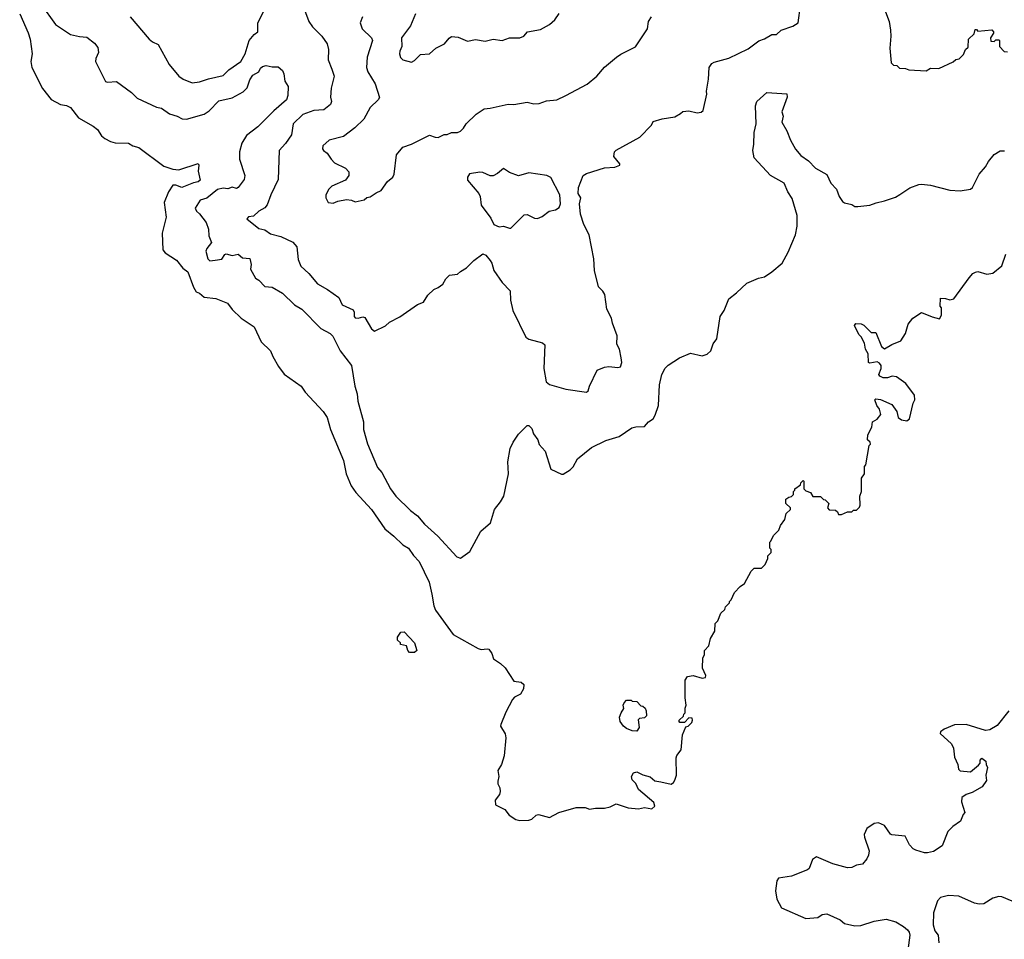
# Model space of a CAD drawing. Extents: x 1863017 to 1989460, y 394564 to 532820.
# Tile 39 of 213: x 1885942 to 1892582, y 441798 to 447996. Entities that reach past the tile are written whole.
import ezdxf

# ---------------------------------------------------------------- set-up
doc = ezdxf.new("R2010")
doc.units = 0

msp = doc.modelspace()

# ---------------------------------------------------------------- linework, layer by layer
at = {"layer": '0CON10XD'}
for points in [[(1886087.6, 448097.6), (1886183.6, 447963.6), (1886285, 447895.8), (1886345, 447882.5), (1886395, 447878), (1886447, 447837), (1886469.7, 447809.7), (1886474.2, 447775), (1886456.2, 447735), (1886453.8, 447715), (1886519.5, 447579.5), (1886535, 447574), (1886595, 447578.8), (1886695, 447506.2), (1886735, 447467.5), (1886865, 447405.8), (1886898.9, 447398.9), (1886951.7, 447361.7), (1887005, 447346.2), (1887037, 447327), (1887066.2, 447326.2), (1887185, 447358.9), (1887218.8, 447381.2), (1887285, 447450), (1887375, 447469.6), (1887449.5, 447510.5), (1887475, 447537.5), (1887495, 447590), (1887515, 447621.4), (1887553.8, 447645), (1887565, 447670), (1887579.3, 447680.7), (1887605, 447687.1), (1887645, 447678), (1887685, 447677.5), (1887713.5, 447653.5), (1887722.4, 447632.4), (1887730.9, 447580.9), (1887752.9, 447545), (1887750.9, 447485), (1887742.1, 447455), (1887655, 447382.5), (1887548.1, 447275), (1887472.2, 447215), (1887440, 447165), (1887424.6, 447105), (1887424.6, 447055), (1887460.5, 446945), (1887455, 446918.8), (1887416, 446865), (1887405, 446859.2), (1887375, 446867.5), (1887345, 446856.2), (1887315, 446861.4), (1887275, 446851.3), (1887205, 446793.5), (1887159.2, 446780.8), (1887125.7, 446725), (1887134.2, 446705), (1887155, 446688), (1887198.9, 446628.9), (1887215.8, 446585), (1887218.3, 446538.3), (1887236.4, 446495), (1887205, 446453.8), (1887197.8, 446435), (1887211.2, 446385), (1887225, 446371.6), (1887261.2, 446375), (1887305, 446381.6), (1887325, 446414.5), (1887335, 446417.4), (1887375, 446407.5), (1887415.4, 446415.4), (1887445, 446390.6), (1887495, 446387.1), (1887502.9, 446345), (1887497.5, 446315), (1887531.4, 446255), (1887555, 446239.4), (1887595, 446197.5), (1887645, 446192.5), (1887715, 446153.8), (1887796.2, 446075), (1887844.2, 446044.2), (1887973.3, 445915), (1888035, 445881.2), (1888054.1, 445864.1), (1888104, 445765), (1888178.8, 445665), (1888202.9, 445525), (1888218.6, 445475), (1888222.9, 445425), (1888261.1, 445285), (1888261.5, 445235), (1888288, 445138), (1888355, 444978.8), (1888385, 444944.2), (1888443.5, 444835), (1888477.8, 444785), (1888578.3, 444688.3), (1888625, 444652.9), (1888672.2, 444595), (1888762.2, 444515), (1888891.2, 444375), (1888915, 444366.2), (1888977.9, 444412.1), (1889052.1, 444547.9), (1889118, 444605), (1889143.8, 444695), (1889184.4, 444745.6), (1889207.1, 444785), (1889237.5, 444935), (1889233.8, 445015), (1889250, 445105), (1889270.8, 445149.2), (1889307, 445203), (1889365, 445260), (1889375, 445260), (1889395, 445240), (1889406.7, 445205), (1889436.2, 445165), (1889445, 445132.5), (1889485, 445087.5), (1889525, 444967.5), (1889595, 444932.5), (1889607, 444933), (1889655, 444962.5), (1889675, 444982.5), (1889704.1, 445035.9), (1889797.7, 445112.3), (1889895, 445158.8), (1889985, 445186.2), (1890070, 445245), (1890098.3, 445251.7), (1890156.9, 445253.1), (1890183.3, 445285), (1890213.9, 445306.1), (1890228.8, 445331.2), (1890249.2, 445395), (1890256.1, 445533.9), (1890273.3, 445605), (1890295, 445647.5), (1890315, 445666.7), (1890392.3, 445717.7), (1890465, 445747.5), (1890545, 445730), (1890579.3, 445740.7), (1890602.5, 445765), (1890619.3, 445810.7), (1890643.8, 445845), (1890667.1, 445995), (1890693.2, 446035), (1890724.7, 446115.3), (1890777.1, 446155), (1890845, 446220.6), (1890925, 446253.3), (1890965, 446262.9), (1891015, 446295.6), (1891084.3, 446355), (1891125, 446429.2), (1891174.1, 446545.9), (1891185.4, 446605.4), (1891186.3, 446676.3), (1891151.7, 446791.7), (1891122.5, 446835), (1891096.7, 446895), (1891006.3, 446946.3), (1890896, 447065), (1890886, 447115), (1890892.5, 447157.5), (1890894.4, 447235), (1890908.2, 447295), (1890904, 447415), (1890914.2, 447445.8), (1890980, 447505), (1891115, 447497.5), (1891118, 447475), (1891081.9, 447375), (1891090.6, 447345), (1891082, 447305), (1891115, 447246.7), (1891140, 447185), (1891174.6, 447124.6), (1891211.3, 447081.3), (1891262, 447045), (1891308.8, 446995), (1891385, 446952.9), (1891413.5, 446893.5), (1891451.2, 446855), (1891469.2, 446805), (1891490.3, 446770.3), (1891505, 446761.2), (1891555, 446750), (1891575, 446736.7), (1891595, 446736.2), (1891675, 446746.2), (1891717.3, 446762.7), (1891775, 446774.4), (1891849.1, 446800.9), (1891877.5, 446817.5), (1891945, 446862), (1892005, 446886.2), (1892025, 446888), (1892085, 446880), (1892215, 446846.2), (1892285, 446842), (1892355, 446853.8), (1892368.8, 446865), (1892412.5, 446955), (1892455.8, 447005), (1892475, 447041.2), (1892515, 447088), (1892555, 447113.3), (1892583, 447113)], [(1886686.2, 448016.2), (1886815, 447864), (1886836.8, 447846.8), (1886875, 447830), (1886950, 447695), (1887014.6, 447614.6), (1887043.8, 447595), (1887105, 447570), (1887155, 447576.5), (1887215, 447597.9), (1887315, 447620), (1887352.4, 447657.6), (1887432.3, 447715), (1887462.7, 447765), (1887490.5, 447855), (1887523.8, 447896.2), (1887548.1, 447915), (1887548.5, 447975), (1887591.4, 448058.6)], [(1887848, 448105), (1887892, 447985), (1887917, 447947), (1887979.2, 447885), (1888015, 447832.5), (1888024, 447795), (1888022.5, 447725), (1888046.4, 447663.6), (1888062, 447615), (1888042.5, 447535), (1888038, 447475), (1888043.8, 447445), (1888038.8, 447425), (1887992.1, 447387.9), (1887925, 447383.1), (1887852.3, 447357.7), (1887786.7, 447295), (1887775, 447221.2), (1887735, 447162.5), (1887691.9, 447115), (1887685, 446920), (1887634.8, 446815.2), (1887611.3, 446748.7), (1887595, 446727.5), (1887555.8, 446705), (1887518.8, 446671.2), (1887485, 446667.1), (1887474, 446655), (1887555, 446587.7), (1887595, 446580.5), (1887633.2, 446553.2), (1887703.3, 446535), (1887785, 446495.8), (1887810, 446465), (1887819.1, 446379.1), (1887838.6, 446335), (1887891.4, 446285), (1887949.4, 446215), (1888018.7, 446178.7), (1888094.1, 446124.1), (1888116.9, 446075), (1888190.8, 446040.8), (1888197.8, 446025), (1888198.1, 445995), (1888205, 445987.1), (1888225, 445983.9), (1888255, 445994.3), (1888269.3, 445989.3), (1888315, 445912.5), (1888335, 445897.5), (1888408.3, 445931.7), (1888435, 445956.7), (1888505, 445992.5), (1888625, 446076.7), (1888665, 446092.5), (1888695, 446140), (1888735, 446177.5), (1888765, 446190), (1888796.4, 446213.6), (1888815, 446250), (1888840, 446275), (1888895, 446280), (1888915, 446300), (1888956.4, 446323.6), (1889005, 446372.5), (1889065, 446417.5), (1889085, 446408.8), (1889115, 446374), (1889126.7, 446355), (1889139.4, 446305), (1889195.6, 446225), (1889249.4, 446169.4), (1889252.5, 446105), (1889267.7, 446035), (1889355, 445855.7), (1889375, 445842.9), (1889467.1, 445817.1), (1889482.5, 445805), (1889476.9, 445645), (1889492.7, 445555), (1889515, 445536.2), (1889625, 445506.6), (1889764.5, 445485.5), (1889776.7, 445495), (1889784, 445525), (1889836, 445634), (1889885.7, 445654.3), (1889915, 445657.5), (1889975, 445651.5), (1889995, 445656), (1890002.2, 445685), (1889998, 445718), (1889986.7, 445775), (1889969.1, 445809.1), (1889970.9, 445865), (1889940.7, 445950.7), (1889932.9, 445985), (1889902.2, 446045), (1889887.8, 446145), (1889875.6, 446165.6), (1889844.6, 446195), (1889818.2, 446305), (1889813.8, 446385), (1889783, 446545), (1889746, 446615), (1889724.6, 446685), (1889716.5, 446755), (1889726.4, 446795), (1889708, 446825), (1889710, 446865), (1889742.5, 446945), (1889765, 446960), (1889885, 446998), (1889955, 447001.2), (1889990, 447015), (1889990, 447025), (1889950, 447075), (1889953.6, 447106.4), (1889965, 447117.5), (1890125, 447203.3), (1890202.5, 447285), (1890215, 447310), (1890275, 447327.5), (1890359.3, 447340.7), (1890397.5, 447365), (1890413.6, 447376.4), (1890455, 447382.5), (1890511.7, 447368.3), (1890537, 447373), (1890552.5, 447385), (1890576.1, 447493.9), (1890573.8, 447515), (1890588, 447595), (1890591.2, 447675), (1890609.5, 447700.5), (1890625, 447710), (1890725, 447737.5), (1890855, 447800.8), (1890925.8, 447854.2), (1890965, 447867.5), (1891015, 447896.2), (1891045, 447896.7), (1891077.5, 447925), (1891157.3, 447952.7), (1891192.5, 447975), (1891207, 448093)], [(1891768.6, 448085), (1891805.8, 447985), (1891815.8, 447925), (1891818, 447885), (1891810, 447805), (1891820, 447705), (1891835, 447690), (1891858.3, 447688.3), (1891875, 447670), (1891915, 447667.5), (1891938.3, 447658.3), (1892055, 447652.5), (1892085, 447670), (1892141.7, 447668.3), (1892237, 447713), (1892255, 447727.5), (1892277, 447733), (1892308.3, 447761.7), (1892320, 447795), (1892338.3, 447811.7), (1892340, 447865), (1892378.3, 447901.7), (1892385, 447930), (1892395, 447930), (1892405, 447920), (1892498.3, 447928.3), (1892510, 447915), (1892510, 447905), (1892490, 447875), (1892491.7, 447851.7), (1892515, 447850), (1892525, 447860), (1892545, 447860), (1892550, 447855), (1892550, 447815), (1892581.7, 447781.7), (1892605, 447780)], [(1885941.8, 448035), (1885998.3, 447908.3), (1886011.5, 447865), (1886025.8, 447765), (1886017.5, 447715), (1886024, 447675), (1886095, 447533.3), (1886155, 447458.8), (1886217.5, 447425), (1886257, 447417), (1886284.3, 447404.3), (1886338.8, 447335), (1886437.6, 447277.6), (1886465.8, 447255), (1886493.6, 447213.6), (1886515, 447194.4), (1886553.3, 447175), (1886585, 447167.1), (1886675, 447164.3), (1886705.5, 447145.5), (1886745, 447134.4), (1886915, 447010), (1886975, 446988.1), (1887015, 446983.1), (1887145.8, 447025.8), (1887150.8, 447015), (1887146.5, 446975), (1887159.5, 446915), (1887145, 446902.7), (1887114, 446896), (1887035, 446865.6), (1886995, 446880.8), (1886975, 446880), (1886945.4, 446835), (1886916.9, 446765), (1886930, 446665), (1886903.2, 446556.8), (1886907.1, 446445), (1886922.5, 446425), (1887000, 446375), (1887042.4, 446322.4), (1887075, 446296), (1887113.2, 446193.2), (1887132.3, 446162.3), (1887153.6, 446153.6), (1887186.1, 446126.1), (1887265, 446116), (1887344, 446085), (1887373.8, 446043.8), (1887435, 445984.2), (1887524, 445925), (1887570, 445825), (1887634.2, 445765), (1887648.8, 445725), (1887688.1, 445658.1), (1887725.8, 445605.8), (1887840, 445525), (1887866.2, 445485), (1887989.2, 445355), (1888014.5, 445314.5), (1888038.1, 445235), (1888126.5, 445025), (1888144.4, 444935), (1888177.1, 444855), (1888209.8, 444809.8), (1888315, 444694.2), (1888403.8, 444563.8), (1888465, 444515.8), (1888525, 444457.5), (1888564.5, 444434.5), (1888597.1, 444385), (1888636.9, 444345), (1888704.3, 444205), (1888722.5, 444125), (1888735.5, 444045), (1888746.2, 444016.2), (1888865, 443852.5), (1889035, 443756.9), (1889055, 443750), (1889095, 443756.5), (1889105, 443752.2), (1889126.7, 443725), (1889137.3, 443687.3), (1889185, 443656.9), (1889215, 443627.5), (1889275, 443536.7), (1889325, 443530), (1889341.5, 443515), (1889340.3, 443485), (1889320.5, 443449.5), (1889279.5, 443430.5), (1889265.5, 443415), (1889220.4, 443329.6), (1889186.7, 443245), (1889185.6, 443235), (1889215, 443182), (1889221.5, 443155), (1889209.2, 443035), (1889190.4, 442975), (1889165.6, 442935), (1889173.4, 442895), (1889167.2, 442862.8), (1889165.5, 442845), (1889179.8, 442819.7), (1889183.1, 442795), (1889177.3, 442772.7), (1889149.1, 442735), (1889150.6, 442705), (1889213.4, 442673.4), (1889243.8, 442635), (1889287.5, 442605), (1889315, 442598.8), (1889375, 442600), (1889395, 442608), (1889425, 442634), (1889441.7, 442638.3), (1889515, 442618.1), (1889577.4, 442652.6), (1889695, 442686.6), (1889756.1, 442686.1), (1889785, 442674.7), (1889825, 442682), (1889885, 442681.2), (1889925, 442690.7), (1889965, 442711.1), (1890044.7, 442684.7), (1890115, 442677.1), (1890155, 442685.6), (1890205, 442677.5), (1890226, 442695), (1890219.7, 442719.7), (1890115, 442807.5), (1890098.3, 442848.3), (1890073, 442873), (1890067.5, 442895), (1890080.7, 442919.3), (1890105, 442926.2), (1890145, 442906.7), (1890195, 442892.5), (1890226.4, 442866.4), (1890265, 442860)], [(1888254.2, 448015), (1888238, 447975), (1888252, 447935), (1888314, 447875), (1888321.9, 447855), (1888285.3, 447744.7), (1888280, 447675), (1888290, 447645), (1888339.2, 447565), (1888368.8, 447471.2), (1888360, 447455), (1888305, 447403.3), (1888263.2, 447325), (1888202.4, 447267.6), (1888125, 447208.9), (1888030, 447185), (1887986.7, 447145), (1887983.3, 447125), (1887990, 447115), (1888015.9, 447095.9), (1888042.5, 447055), (1888065, 447032.5), (1888140, 446995), (1888161.7, 446971.7), (1888162.5, 446945), (1888140, 446915), (1888046.7, 446873.3), (1888027.5, 446855), (1888007.5, 446815), (1888007.5, 446795), (1888023, 446763), (1888055, 446760), (1888086.9, 446773.1), (1888145, 446784.3), (1888179.2, 446779.2), (1888205, 446767.5), (1888265, 446782.5), (1888283, 446797), (1888305, 446802.5), (1888345, 446830), (1888380, 446845), (1888422.5, 446905), (1888457.5, 446935), (1888466.7, 446955), (1888482.5, 447085), (1888525, 447137.5), (1888585, 447156.7), (1888705, 447217.5), (1888743.6, 447203.6), (1888765, 447202.5), (1888805, 447222.5), (1888825, 447222.5), (1888853.9, 447236.1), (1888895, 447236.7), (1888915, 447243.8), (1888935.8, 447264.2), (1888953.3, 447295), (1889021.5, 447358.5), (1889075, 447396), (1889115, 447399.2), (1889236, 447426), (1889275, 447423.8), (1889365, 447441.2), (1889408.3, 447428.3), (1889445, 447431.2), (1889495, 447448.8), (1889564.1, 447455.9), (1889625, 447486.2), (1889768.8, 447561.2), (1889835, 447616.2), (1889885, 447676.2), (1889967, 447743), (1889995.8, 447764.2), (1890095, 447813.3), (1890176.7, 447935), (1890183.8, 447985), (1890203.3, 448015)], [(1888610.5, 448035), (1888576.5, 447955), (1888516.4, 447875), (1888520, 447815), (1888505.8, 447785), (1888503.9, 447766.1), (1888510.3, 447740.3), (1888526.7, 447725), (1888585, 447710.8), (1888605, 447721.4), (1888645, 447761.4), (1888705, 447766.2), (1888747.5, 447805), (1888806.5, 447833.5), (1888837.3, 447872.7), (1888855, 447884), (1888898.3, 447878.3), (1888962.1, 447852.1), (1889015, 447862), (1889081.7, 447851.7), (1889135, 447866), (1889195, 447856.2), (1889245, 447873.8), (1889315, 447874), (1889342.5, 447885), (1889366.4, 447913.6), (1889455, 447930), (1889515.7, 447964.3), (1889550, 447995), (1889581.2, 448038.8)], [(1889245, 446590), (1889255, 446592), (1889345, 446680), (1889365, 446683.3), (1889415, 446657.5), (1889435, 446656.2), (1889465, 446668.8), (1889513.3, 446705), (1889555, 446714.2), (1889579.5, 446730.5), (1889589.5, 446755), (1889585.4, 446815), (1889525, 446932.2), (1889496.6, 446946.6), (1889375, 446963.2), (1889305, 446942.9), (1889245, 446966.8), (1889205, 446992.1), (1889165, 446958.8), (1889135, 446943.6), (1889115, 446944.5), (1889065, 446966.4), (1889045, 446969.1), (1888975, 446957.1), (1888961.1, 446935), (1888962.7, 446915), (1889038.8, 446825), (1889046.9, 446805), (1889054.6, 446745), (1889119.3, 446659.3), (1889139.1, 446615), (1889175, 446600), (1889205.9, 446604.1), (1889245, 446590)], [(1890265, 442860), (1890335, 442843.3), (1890352.5, 442855), (1890360.7, 442869.3), (1890372.5, 442905), (1890368.3, 443021.7), (1890373, 443037), (1890402.5, 443075), (1890411.2, 443175), (1890435, 443230), (1890450, 443235), (1890475, 443260), (1890480, 443275), (1890478.3, 443288.3), (1890455, 443290), (1890425, 443260), (1890395, 443260), (1890390, 443265), (1890390, 443275), (1890418.3, 443301.7), (1890420, 443315), (1890430, 443325), (1890430, 443355), (1890437.5, 443375), (1890430, 443425), (1890430, 443545), (1890445, 443570), (1890483.3, 443576.7), (1890545, 443557.5), (1890568.3, 443561.7), (1890570, 443575), (1890547.5, 443625), (1890550, 443695), (1890560, 443715), (1890560, 443745), (1890590, 443775), (1890600, 443825), (1890630, 443875), (1890633, 443927), (1890650, 443945), (1890670, 443995), (1890698.3, 444021.7), (1890701.7, 444038.3), (1890730, 444065), (1890730, 444075), (1890740, 444085), (1890762.5, 444135), (1890800, 444175), (1890830, 444195), (1890875, 444280), (1890895, 444300), (1890945, 444300), (1890970, 444325), (1890987.5, 444365), (1890988.3, 444381.7), (1891010, 444405), (1891010, 444425), (1891000, 444435), (1891000, 444475), (1891008.3, 444481.7), (1891025, 444520), (1891062.5, 444555), (1891073, 444587), (1891101.7, 444628.3), (1891111.7, 444668.3), (1891140, 444695), (1891140, 444705), (1891110, 444735), (1891110, 444765), (1891128.3, 444778.3), (1891147, 444783), (1891160, 444795), (1891160, 444815), (1891170, 444825), (1891170, 444835), (1891208.3, 444861.7), (1891210, 444875), (1891225, 444890), (1891230, 444885), (1891230, 444835), (1891245, 444820), (1891275, 444810), (1891291.7, 444781.7), (1891341.7, 444781.7), (1891363, 444763), (1891375, 444760), (1891400, 444735), (1891390, 444705), (1891401.7, 444691.7), (1891445, 444690), (1891458.3, 444678.3), (1891465, 444660), (1891485, 444660), (1891525, 444680), (1891555, 444680), (1891565, 444690), (1891585, 444690), (1891605, 444710), (1891610, 444725), (1891607.5, 444785), (1891620, 444815), (1891620, 444905), (1891640, 444935), (1891640, 444985), (1891647.5, 444995), (1891670, 445125), (1891680, 445135), (1891678.3, 445148.3), (1891660, 445165), (1891663, 445197), (1891689.2, 445250.8), (1891694.2, 445285.8), (1891725.7, 445304.3), (1891750, 445335), (1891741.7, 445371.7), (1891723.3, 445395), (1891710, 445435), (1891715, 445440), (1891746.4, 445436.4), (1891825, 445403.3), (1891856.7, 445355), (1891867.5, 445315), (1891889.3, 445299.3), (1891925, 445293.3), (1891943.6, 445306.4), (1891967.7, 445412.3), (1891978, 445435), (1891976.1, 445466.1), (1891917.5, 445545), (1891855, 445590), (1891827, 445593), (1891795, 445583.3), (1891765, 445583.3), (1891743.6, 445593.6), (1891736.7, 445605), (1891753.1, 445645), (1891751.9, 445665), (1891740.6, 445680.6), (1891725, 445689.2), (1891675, 445680), (1891666.4, 445686.4), (1891664.2, 445745), (1891645.8, 445775), (1891640.6, 445815), (1891617.6, 445857.6), (1891600.8, 445875), (1891572.5, 445935), (1891581.7, 445948.3), (1891616.4, 445946.4), (1891635, 445937.5), (1891685, 445886.7), (1891715, 445887.5), (1891755, 445792.5), (1891775, 445777.5), (1891823.3, 445806.7), (1891885, 445832.5), (1891915, 445880), (1891933.8, 445945), (1891965, 445983.8), (1892025, 446022.5), (1892095, 445992.5), (1892145, 445980), (1892160, 446005), (1892160, 446055), (1892150, 446065), (1892151.7, 446118.3), (1892185, 446117.5), (1892215, 446107.5), (1892242.5, 446115), (1892345, 446256.7), (1892370, 446285), (1892387.5, 446295), (1892405, 446298), (1892465, 446281.2), (1892505, 446288.8), (1892565, 446336.7), (1892593.3, 446415)], [(1888605, 443730), (1888571.7, 443731.7), (1888560, 443745), (1888550, 443775), (1888510, 443785), (1888510, 443795), (1888490, 443815), (1888490, 443835), (1888511.7, 443868.3), (1888535, 443870), (1888605, 443796.2), (1888620, 443745), (1888605, 443730)], [(1890105, 443200), (1890073, 443203), (1890035, 443217.5), (1890013.6, 443233.6), (1889992.5, 443265), (1889986.7, 443295), (1889997.5, 443325), (1890017, 443353), (1890012.5, 443375), (1890018.3, 443391.7), (1890035, 443410), (1890065, 443410), (1890073, 443403), (1890105, 443400), (1890131.7, 443371.7), (1890145, 443370), (1890160, 443355), (1890167, 443337), (1890170, 443305), (1890155, 443290), (1890123, 443287), (1890113, 443277), (1890120, 443225), (1890105, 443200)], [(1892612.1, 443337.9), (1892535, 443238.8), (1892485, 443208.8), (1892455, 443206.2), (1892325, 443245.7), (1892247, 443243), (1892177.5, 443215), (1892152.5, 443195), (1892150, 443185), (1892225.9, 443115.9), (1892240, 443085), (1892246.7, 443025), (1892270, 442975), (1892272.5, 442945), (1892285, 442932.5), (1892353.9, 442926.1), (1892409.3, 442970.7), (1892420, 442985), (1892420, 443005), (1892431.7, 443018.3), (1892458.3, 442998.3), (1892460, 442975), (1892470, 442955), (1892457.5, 442905), (1892463, 442867), (1892432.5, 442825), (1892365, 442786.2), (1892325, 442773.8), (1892296.4, 442753.6), (1892293.8, 442725), (1892317, 442653), (1892305, 442640), (1892287.5, 442595), (1892235, 442557.5), (1892202.5, 442525), (1892163, 442427), (1892105, 442390), (1892065, 442380), (1892045, 442380), (1891985, 442397.5), (1891967, 442407), (1891943.9, 442433.9), (1891913.6, 442493.6), (1891825, 442501.2), (1891815, 442506.7), (1891774.1, 442564.1), (1891735, 442582), (1891705, 442578), (1891656.2, 442545), (1891637.5, 442505), (1891639.2, 442485), (1891670, 442395), (1891667.5, 442365), (1891655, 442340), (1891625, 442303.3), (1891585, 442297.5), (1891555, 442282.5), (1891525, 442280), (1891425, 442306.7), (1891315, 442352.9), (1891288.1, 442335), (1891266.5, 442275), (1891254.2, 442265.8), (1891146.2, 442223.8), (1891060.2, 442209.8), (1891047.4, 442192.6), (1891039.5, 442125), (1891047.8, 442067.8), (1891080.2, 442010.2), (1891245, 441937.1), (1891324.6, 441945.4), (1891355, 441964.4), (1891385, 441969.4), (1891475, 441928.1), (1891505, 441904.5), (1891575, 441889.4), (1891615, 441891.5), (1891705, 441920.3), (1891785.6, 441934.4), (1891850, 441915), (1891902.9, 441885), (1891930.7, 441860.7), (1891941.9, 441845), (1891945.5, 441825.5), (1891931.1, 441725)], [(1892635.8, 442054.2), (1892565, 442084.6), (1892545, 442087.1), (1892505.2, 442074.8), (1892445, 442037.1), (1892413.6, 442033.6), (1892381.4, 442041.4), (1892275, 442088.5), (1892205, 442092.2), (1892151.3, 442078.7), (1892132.1, 442057.9), (1892104.4, 441975.6), (1892102.4, 441895), (1892115, 441855.6), (1892136, 441825), (1892141.8, 441775)]]:
    msp.add_lwpolyline(points, dxfattribs=at)

doc.saveas('drawing.dxf')
